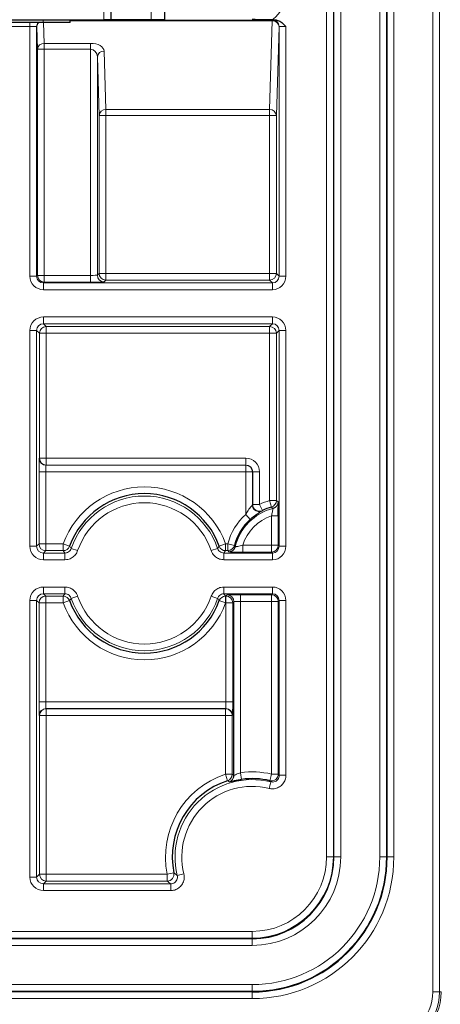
# Model space of a CAD drawing. Header units: millimetres. Extents: x 5 to 418, y 2 to 292.
# Tile 48 of 53: x 370 to 380, y 128 to 152. Entities that reach past the tile are written whole.
import ezdxf

# ---------------------------------------------------------------- set-up
doc = ezdxf.new("R2010")
doc.units = ezdxf.units.MM

msp = doc.modelspace()

# ---------------------------------------------------------------- linework, layer by layer
at = {"color": 7, "linetype": 'Continuous', "lineweight": 18}
for p, q in [((379.866, 127.8825), (379.866, 238.5492)), ((380.0327, 238.5492), (380.0327, 127.8825)), ((377.243, 131.2159), (377.243, 235.2159)), ((377.4097, 235.2159), (377.4097, 131.2159)), ((377.4243, 131.2159), (377.4243, 235.2159)), ((377.5909, 235.2159), (377.5909, 131.2159)), ((378.556, 131.2159), (378.556, 235.2159)), ((378.7226, 235.2159), (378.7226, 131.2159)), ((378.7373, 131.2159), (378.7373, 235.2159)), ((378.9039, 235.2159), (378.9039, 131.2159)), ((371.7401, 151.8825), (371.7401, 233.5492)), ((372.9068, 151.8825), (372.9068, 233.5492)), ((369.9097, 151.7187), (369.4039, 151.7187)), ((369.9097, 151.7187), (369.9097, 151.8159)), ((369.9097, 145.552), (369.9097, 151.7187)), ((370.0763, 151.713), (370.0763, 145.552)), ((370.08, 151.7093), (370.0763, 151.713)), ((370.0968, 151.1554), (370.08, 151.7093)), ((370.2401, 151.8159), (370.2401, 151.8825)), ((370.2478, 151.8159), (370.2634, 151.2998)), ((370.9068, 151.8759), (375.9002, 151.8759)), ((375.9002, 151.8536), (370.9068, 151.8536)), ((375.834, 149.664), (375.9002, 151.8536)), ((375.9002, 151.8759), (375.904, 151.8797)), ((375.9002, 151.8759), (375.9002, 151.8536)), ((376.0669, 151.7093), (376.0007, 149.5196)), ((376.0706, 151.713), (376.0669, 151.7093)), ((376.0706, 145.552), (376.0706, 151.713)), ((376.2372, 151.7187), (376.2372, 145.552)), ((370.2634, 151.2998), (371.4097, 151.2998)), ((370.2634, 151.2998), (370.2634, 151.1554)), ((371.4097, 151.1554), (371.4097, 151.2998)), ((370.0968, 145.5725), (370.0968, 151.1554)), ((370.2634, 151.1554), (370.0968, 151.1554)), ((370.2634, 151.1554), (370.2634, 145.5725)), ((371.4097, 151.1554), (370.2634, 151.1554)), ((371.4097, 145.5725), (371.4097, 151.1554)), ((371.5763, 150.9664), (371.5763, 145.5782)), ((371.6201, 149.5196), (371.5763, 150.9664)), ((371.743, 151.1107), (371.7867, 149.664)), ((371.6201, 145.622), (371.6201, 149.5196)), ((371.6201, 149.5196), (371.7867, 149.5196)), ((371.7867, 149.664), (375.834, 149.664)), ((371.7867, 149.664), (371.7867, 149.5196)), ((371.7867, 149.5196), (371.7867, 145.622)), ((375.834, 149.5196), (371.7867, 149.5196)), ((375.834, 149.5196), (375.834, 149.664)), ((376.0007, 149.5196), (375.834, 149.5196)), ((375.834, 145.622), (375.834, 149.5196)), ((376.0007, 149.5196), (376.0007, 145.622)), ((371.5763, 145.5782), (371.6201, 145.622)), ((371.7867, 145.622), (371.6201, 145.622)), ((371.7867, 145.622), (371.7867, 145.4553)), ((371.7867, 145.622), (375.834, 145.622)), ((375.834, 145.622), (375.834, 145.4553)), ((376.0007, 145.622), (375.834, 145.622)), ((376.0007, 145.622), (376.0706, 145.552)), ((370.0763, 145.552), (369.9097, 145.552)), ((370.0763, 145.552), (370.0968, 145.5725)), ((370.2634, 145.5725), (370.0968, 145.5725)), ((370.2634, 145.4059), (370.243, 145.3854)), ((370.243, 145.3854), (370.243, 145.2188)), ((370.243, 145.3854), (375.904, 145.3854)), ((370.2634, 145.4059), (370.2634, 145.5725)), ((370.2634, 145.5725), (371.4097, 145.5725)), ((371.4097, 145.4059), (370.2634, 145.4059)), ((371.4097, 145.4059), (371.4097, 145.5725)), ((371.7867, 145.4553), (371.743, 145.4116)), ((375.834, 145.4553), (371.7867, 145.4553)), ((375.904, 145.3854), (375.834, 145.4553)), ((375.904, 145.3854), (375.904, 145.2188)), ((376.0706, 145.552), (376.2372, 145.552)), ((375.904, 145.2188), (370.243, 145.2188)), ((370.243, 144.5463), (375.904, 144.5463)), ((370.243, 144.5463), (370.243, 144.3797)), ((375.904, 144.3797), (370.243, 144.3797)), ((370.243, 144.3797), (370.3129, 144.3098)), ((375.834, 144.3098), (375.904, 144.3797)), ((375.904, 144.5463), (375.904, 144.3797)), ((369.9097, 138.8854), (369.9097, 144.213)), ((369.9097, 144.213), (370.0763, 144.213)), ((370.0763, 144.213), (370.0763, 138.8854)), ((370.1462, 144.1431), (370.0763, 144.213)), ((370.1462, 141.058), (370.1462, 144.1431)), ((370.1462, 144.1431), (370.3129, 144.1431)), ((370.3129, 144.3098), (375.834, 144.3098)), ((370.3129, 144.3098), (370.3129, 144.1431)), ((370.3129, 144.1431), (370.3129, 141.058)), ((375.834, 144.1431), (370.3129, 144.1431)), ((375.834, 144.3098), (375.834, 144.1431)), ((375.834, 140.0133), (375.834, 144.1431)), ((376.0007, 144.1431), (375.834, 144.1431)), ((376.0706, 144.213), (376.0007, 144.1431)), ((376.0007, 144.1431), (376.0007, 140.0133)), ((376.2372, 144.213), (376.0706, 144.213)), ((376.0706, 138.8854), (376.0706, 144.213)), ((376.2372, 144.213), (376.2372, 138.8854)), ((370.1403, 141.052), (370.1462, 141.058)), ((370.1462, 141.058), (370.3129, 141.058)), ((370.3129, 141.058), (370.3129, 140.8913)), ((370.3129, 141.058), (375.2489, 141.058)), ((375.2489, 141.058), (375.2489, 140.8913)), ((370.3129, 140.8913), (370.307, 140.8854)), ((370.307, 140.8854), (375.243, 140.8854)), ((375.2489, 140.8913), (370.3129, 140.8913)), ((375.243, 140.8854), (375.2489, 140.8913)), ((375.243, 140.8854), (375.243, 140.7188)), ((370.1346, 138.9437), (370.1346, 140.7188)), ((370.1346, 140.7188), (370.3012, 140.7188)), ((370.3012, 140.7188), (370.3012, 138.9437)), ((375.243, 140.7188), (370.3012, 140.7188)), ((375.243, 139.6734), (375.243, 140.7188)), ((375.4097, 140.7188), (375.243, 140.7188)), ((375.4156, 140.7247), (375.4097, 140.7188)), ((375.4156, 139.9171), (375.4156, 140.7247)), ((375.5822, 140.7247), (375.4156, 140.7247)), ((375.5822, 140.7247), (375.5822, 139.9171)), ((375.834, 140.0133), (375.8792, 139.8529)), ((376.0007, 140.0133), (375.834, 140.0133)), ((376.0007, 140.0133), (376.0415, 139.982)), ((375.5822, 139.9171), (375.4156, 139.9171)), ((375.5822, 139.9171), (375.6554, 139.7674)), ((375.6554, 139.7674), (375.6505, 139.7583)), ((375.3549, 139.5498), (375.243, 139.6734)), ((376.0472, 139.6362), (375.8806, 139.6362)), ((375.8806, 138.9087), (375.8806, 139.6362)), ((376.0472, 139.6362), (376.0472, 138.9087)), ((369.9097, 138.8854), (370.0763, 138.8854)), ((370.0763, 138.8854), (370.1346, 138.9437)), ((370.3012, 138.9437), (370.1346, 138.9437)), ((370.3012, 138.9437), (370.3012, 138.777)), ((370.3012, 138.9437), (370.7333, 138.9437)), ((370.7333, 138.9437), (370.7333, 138.777)), ((370.7333, 138.9437), (370.89, 138.8868)), ((370.9324, 138.8316), (371.0901, 138.7779)), ((374.5479, 138.8316), (374.3902, 138.7779)), ((374.7469, 138.9437), (374.5903, 138.8868)), ((374.7469, 138.9437), (374.7469, 138.777)), ((374.7469, 138.9437), (374.8018, 138.9437)), ((374.8018, 138.9437), (374.8018, 138.777)), ((374.9632, 138.902), (374.8018, 138.9437)), ((375.1687, 138.9087), (375.1687, 138.7421)), ((375.1687, 138.9087), (375.8806, 138.9087)), ((375.8806, 138.7421), (375.8806, 138.9087)), ((376.0472, 138.9087), (375.8806, 138.9087)), ((376.0472, 138.9087), (376.0706, 138.8854)), ((376.2372, 138.8854), (376.0706, 138.8854)), ((370.3012, 138.777), (370.243, 138.7187)), ((370.243, 138.7187), (370.243, 138.5521)), ((370.243, 138.7187), (370.7746, 138.7187)), ((370.7746, 138.5521), (370.243, 138.5521)), ((370.7333, 138.777), (370.3012, 138.777)), ((370.7746, 138.7187), (370.7333, 138.777)), ((370.7746, 138.7187), (370.7746, 138.5521)), ((374.7469, 138.777), (374.7056, 138.7187)), ((374.7056, 138.7187), (374.7056, 138.5521)), ((374.7056, 138.7187), (375.904, 138.7187)), ((375.904, 138.5521), (374.7056, 138.5521)), ((374.8018, 138.777), (374.7469, 138.777)), ((374.8246, 138.7478), (374.8018, 138.777)), ((375.8806, 138.7421), (375.1687, 138.7421)), ((375.904, 138.7187), (375.8806, 138.7421)), ((375.904, 138.7187), (375.904, 138.5521)), ((370.243, 137.8797), (370.7746, 137.8797)), ((370.243, 137.8797), (370.243, 137.713)), ((370.7746, 137.8797), (370.7746, 137.713)), ((374.7056, 137.8797), (375.904, 137.8797)), ((374.7056, 137.8797), (374.7056, 137.713)), ((375.904, 137.713), (375.904, 137.8797)), ((370.7746, 137.713), (370.243, 137.713)), ((370.243, 137.713), (370.3012, 137.6547)), ((370.3012, 137.6547), (370.7333, 137.6547)), ((370.3012, 137.6547), (370.3012, 137.4881)), ((370.7333, 137.6547), (370.7746, 137.713)), ((370.7333, 137.6547), (370.7333, 137.4881)), ((371.0901, 137.6538), (370.9324, 137.6001)), ((374.3902, 137.6538), (374.5479, 137.6001)), ((375.904, 137.713), (374.7056, 137.713)), ((374.7056, 137.713), (374.7469, 137.6547)), ((374.7469, 137.6547), (374.7546, 137.6547)), ((374.7469, 137.4881), (374.7469, 137.6547)), ((374.7546, 137.6547), (374.7838, 137.6839)), ((374.7546, 137.4881), (374.7546, 137.6547)), ((375.1171, 137.6896), (375.8806, 137.6896)), ((375.1171, 137.6896), (375.1171, 137.523)), ((375.8806, 137.6896), (375.904, 137.713)), ((375.8806, 137.6896), (375.8806, 137.523)), ((369.9097, 130.7187), (369.9097, 137.5464)), ((369.9097, 137.5464), (370.0763, 137.5464)), ((370.0763, 137.5464), (370.0763, 130.7187)), ((370.1346, 137.4881), (370.0763, 137.5464)), ((370.1346, 135.0463), (370.1346, 137.4881)), ((370.1346, 137.4881), (370.3012, 137.4881)), ((370.3012, 137.4881), (370.3012, 135.0463)), ((370.7333, 137.4881), (370.3012, 137.4881)), ((370.89, 137.5449), (370.7333, 137.4881)), ((374.5903, 137.5449), (374.7469, 137.4881)), ((374.7546, 137.4881), (374.7469, 137.4881)), ((374.7546, 135.0463), (374.7546, 137.4881)), ((374.7546, 137.4881), (374.9213, 137.4881)), ((374.9505, 137.5173), (374.9213, 137.4881)), ((374.9213, 137.4881), (374.9213, 135.0463)), ((375.8806, 137.523), (375.1171, 137.523)), ((375.1171, 137.523), (375.1171, 133.2956)), ((375.8806, 137.523), (376.0472, 137.523)), ((375.8806, 133.2615), (375.8806, 137.523)), ((376.0706, 137.5464), (376.0472, 137.523)), ((376.0472, 137.523), (376.0472, 133.2615)), ((376.0706, 137.5464), (376.2372, 137.5464)), ((376.0706, 133.2319), (376.0706, 137.5464)), ((376.2372, 137.5464), (376.2372, 133.2319)), ((370.1346, 135.0463), (370.3012, 135.0463)), ((370.3012, 135.0463), (374.7546, 135.0463)), ((374.7546, 135.0463), (374.9213, 135.0463)), ((370.1462, 134.7071), (370.1403, 134.713)), ((370.1462, 130.7886), (370.1462, 134.7071)), ((370.3129, 134.7071), (370.1462, 134.7071)), ((374.7489, 134.8797), (370.307, 134.8797)), ((370.307, 134.8797), (370.3129, 134.8738)), ((370.3129, 134.8738), (374.743, 134.8738)), ((370.3129, 134.8738), (370.3129, 134.7071)), ((370.3129, 134.7071), (370.3129, 130.7886)), ((374.743, 134.7071), (370.3129, 134.7071)), ((374.743, 134.8738), (374.7489, 134.8797)), ((374.743, 134.8738), (374.743, 134.7071)), ((374.743, 134.7071), (374.9097, 134.7071)), ((374.743, 133.257), (374.743, 134.7071)), ((374.9156, 134.713), (374.9097, 134.7071)), ((374.9097, 134.7071), (374.9097, 133.257)), ((374.7945, 133.0985), (374.743, 133.257)), ((374.9097, 133.257), (374.743, 133.257)), ((374.9097, 133.257), (374.9505, 133.2271)), ((375.1171, 133.2956), (375.1401, 133.1305)), ((375.8806, 133.2615), (375.843, 133.0992)), ((375.8806, 133.2615), (376.0472, 133.2615)), ((376.0472, 133.2615), (376.0706, 133.2319)), ((376.0706, 133.2319), (376.2372, 133.2319)), ((375.8641, 133.0701), (375.8242, 132.9083)), ((377.4097, 131.2159), (377.243, 131.2159)), ((377.4243, 131.2159), (377.4097, 131.2159)), ((377.5909, 131.2159), (377.4243, 131.2159)), ((378.7226, 131.2159), (378.556, 131.2159)), ((378.7226, 131.2159), (378.7373, 131.2159)), ((378.7373, 131.2159), (378.9039, 131.2159)), ((370.0763, 130.7187), (370.1462, 130.7886)), ((370.3129, 130.7886), (370.1462, 130.7886)), ((370.3129, 130.7886), (370.3129, 130.622)), ((370.3129, 130.7886), (373.3034, 130.7886)), ((373.4667, 130.8218), (373.3034, 130.7886)), ((373.3034, 130.7886), (373.3034, 130.622)), ((373.5526, 130.7586), (373.7144, 130.7985)), ((369.9097, 130.7187), (370.0763, 130.7187)), ((370.3129, 130.622), (370.243, 130.5521)), ((370.243, 130.5521), (370.243, 130.3854)), ((370.243, 130.5521), (373.3908, 130.5521)), ((373.3034, 130.622), (370.3129, 130.622)), ((373.3908, 130.5521), (373.3908, 130.3854)), ((373.3908, 130.3854), (370.243, 130.3854)), ((352.9068, 129.3797), (375.4068, 129.3797)), ((375.4068, 129.213), (375.4068, 129.3797)), ((375.4068, 129.213), (352.9068, 129.213)), ((352.9068, 129.1984), (375.4068, 129.1984)), ((375.4068, 129.1984), (375.4068, 129.213)), ((375.4068, 129.0317), (375.4068, 129.1984)), ((375.4068, 129.0317), (352.9068, 129.0317)), ((352.9068, 128.0667), (375.4068, 128.0667)), ((375.4068, 127.9), (352.9068, 127.9)), ((352.9068, 127.8854), (375.4068, 127.8854)), ((375.4068, 128.0667), (375.4068, 127.9)), ((375.4068, 127.9), (375.4068, 127.8854)), ((375.4068, 127.8854), (375.4068, 127.7188)), ((379.866, 127.8825), (380.0327, 127.8825)), ((380.0327, 127.8825), (380.0734, 127.8825)), ((375.4068, 127.7188), (352.9068, 127.7188))]:
    msp.add_line(p, q, dxfattribs=at)
at = {"color": 7, "linetype": 'Continuous', "lineweight": 25}
for p, q in [((371.9068, 233.5492), (371.9068, 151.8825)), ((373.2401, 233.5492), (373.2401, 151.8825)), ((313.7401, 151.8825), (371.7401, 151.8825)), ((370.2401, 151.8159), (354.9068, 151.8159)), ((370.9068, 151.8159), (370.2401, 151.8159)), ((370.9068, 151.8159), (370.9068, 151.8825)), ((371.9068, 151.8825), (371.7401, 151.8825)), ((372.9068, 151.8825), (371.9068, 151.8825)), ((373.2401, 151.8825), (372.9068, 151.8825)), ((375.9002, 151.8825), (375.9503, 151.8825)), ((375.4097, 140.7188), (375.4097, 139.9076)), ((374.9505, 133.2271), (374.9505, 137.5173))]:
    msp.add_line(p, q, dxfattribs=at)
at = {"color": 7, "linetype": 'Continuous', "lineweight": 18, "flags": 128}
for points in [[(375.4097, 139.9076), (375.4124, 139.912), (375.4156, 139.9171)], [(374.9632, 138.902), (374.9678, 138.8967), (374.9866, 138.8753)], [(375.8641, 133.0701), (375.8588, 133.0774), (375.843, 133.0992)]]:
    msp.add_lwpolyline(points, dxfattribs=at)
at = {"color": 7, "linetype": 'Continuous', "lineweight": 18}
for centre, radius, start, end in [((370.243, 151.713), 0.1667, 141.87386, 179.98068), ((370.2467, 151.7092), 0.1667, 140.22923, 179.98062), ((370.2199, 151.7043), 0.14, 127.15782, 177.96841), ((375.9002, 151.7092), 0.1667, 0.02044, 89.97956), ((375.9091, 151.6955), 0.1583, 4.98036, 93.22421), ((375.9039, 151.713), 0.1667, 0.02044, 89.97956), ((370.2545, 151.1417), 0.1583, 86.77579, 175.01964), ((371.7341, 150.9526), 0.1583, 86.77579, 175.01964), ((371.7778, 149.5059), 0.1583, 86.77579, 175.01964), ((375.8429, 149.5059), 0.1583, 4.98036, 93.22421), ((371.7868, 145.622), 0.1667, 180.02044, 269.97956), ((375.834, 145.622), 0.1667, 270.02044, 359.97956), ((370.2635, 145.5726), 0.1667, 180.02044, 269.97956), ((371.743, 145.5783), 0.1667, 180.02044, 269.97956), ((370.3129, 144.1431), 0.1667, 90.02044, 179.97956), ((375.834, 144.1431), 0.1667, 0.02044, 89.97956), ((370.307, 141.0521), 0.1667, 180.02044, 269.97956), ((370.3129, 141.058), 0.1667, 180.02044, 269.97956), ((375.243, 140.7187), 0.1667, 0.02044, 89.97956), ((372.7401, 138.2159), 2.1347, 19.93367, 160.06633), ((372.7401, 138.2159), 1.9098, 18.81006, 161.18994), ((376.2401, 138.5723), 1.4971, 105.73848, 116.06905), ((375.834, 140.0133), 0.1667, 285.75308, 359.9854), ((372.7401, 138.2159), 1.7431, 18.81006, 161.18994), ((376.2401, 138.5723), 1.2896, 104.52573, 166.40997), ((375.5823, 139.9172), 0.1667, 180.03817, 296.03088), ((375.5764, 139.9077), 0.1667, 226.02224, 296.39598), ((373.3493, 136.8721), 3.9097, 48.95342, 49.67669), ((375.8748, 139.9821), 0.1667, 308.65196, 359.98497), ((376.2401, 138.5723), 1.4855, 132.16299, 165.52204), ((376.2401, 138.5723), 1.123, 108.67263, 162.5654), ((370.3013, 138.9437), 0.1667, 180.02044, 269.97956), ((370.7333, 138.9437), 0.1667, 270.01336, 340.05297), ((375.8605, 142.6581), 6.2392, 217.18863, 217.82767), ((369.6489, 142.6357), 6.2025, 322.17044, 322.81327), ((374.747, 138.9437), 0.1667, 199.94703, 269.98664), ((374.8018, 138.9437), 0.1667, 270.015, 345.50704), ((374.8246, 138.9145), 0.1667, 270.01533, 322.88738), ((375.8805, 138.9088), 0.1667, 270.02044, 359.97956), ((370.3013, 137.488), 0.1667, 90.02044, 179.97956), ((370.7333, 137.488), 0.1667, 19.94703, 89.98664), ((375.8313, 133.796), 6.2025, 142.17044, 142.81327), ((372.7401, 138.2159), 1.9098, 198.81006, 341.18994), ((372.7401, 138.2159), 1.7431, 198.81006, 341.18994), ((369.6198, 133.7737), 6.2392, 37.18863, 37.82767), ((374.747, 137.488), 0.1667, 90.01336, 160.05297), ((374.7546, 137.488), 0.1667, 0.02044, 89.97956), ((374.7838, 137.5172), 0.1667, 0.02044, 89.97956), ((375.8805, 137.5229), 0.1667, 0.02044, 89.97956), ((372.7401, 138.2159), 2.1347, 199.93367, 340.06633), ((370.307, 134.713), 0.1667, 90.02044, 179.97956), ((370.3129, 134.7071), 0.1667, 90.02044, 179.97956), ((374.743, 134.7071), 0.1667, 0.02044, 89.97956), ((374.7489, 134.713), 0.1667, 0.02044, 89.97956), ((375.4068, 131.2159), 2.1463, 108.01491, 191.48192), ((374.743, 133.257), 0.1667, 288.02882, 359.98609), ((375.4068, 131.2159), 2.0998, 76.95956, 97.92939), ((375.8805, 133.2616), 0.1667, 256.987, 359.97255), ((375.4068, 131.2159), 1.9098, 76.14673, 193.85327), ((375.4068, 131.2159), 1.7431, 76.14673, 193.85327), ((370.9821, 128.2474), 6.17, 51.37904, 51.83635), ((374.7838, 133.2271), 0.1667, 287.22388, 336.91553), ((375.4068, 131.2159), 3.4971, 270, 0), ((375.4068, 131.2159), 1.8362, 270, 0), ((375.4068, 131.2159), 2.0029, 270, 0), ((375.4068, 131.2159), 3.3158, 270, 0), ((375.4068, 131.2159), 2.1841, 270, 0), ((375.4068, 131.2159), 3.1492, 270, 0), ((370.3129, 130.7887), 0.1667, 180.02044, 269.97956), ((373.3033, 130.7887), 0.1667, 270.02646, 11.45546), ((378.7401, 127.8825), 1.1259, 270, 0), ((378.7401, 127.8825), 1.2926, 270, 0), ((378.7401, 127.8825), 1.3333, 270, 0)]:
    msp.add_arc(centre, radius, start, end, dxfattribs=at)
at = {"color": 7, "linetype": 'Continuous', "lineweight": 25}
for centre, radius, start, end in [((372.7401, 138.2159), 1.968, 19.93367, 160.06633), ((375.5763, 139.9077), 0.1667, 180.03411, 226.03039), ((376.2401, 138.5723), 1.3305, 105.73848, 116.06905), ((375.8748, 139.982), 0.1667, 284.53983, 308.65294), ((376.2401, 138.5723), 1.3188, 132.16299, 165.52204), ((374.8246, 138.9145), 0.1667, 322.88641, 346.39564), ((372.7401, 138.2159), 1.968, 199.93367, 340.06633), ((374.7838, 133.2271), 0.1667, 336.91469, 359.98662), ((375.4068, 131.2159), 1.9797, 108.01491, 191.48192), ((375.4068, 131.2159), 1.9331, 76.95956, 97.92939), ((375.4068, 131.2159), 3.3305, 270, 0), ((375.4068, 131.2159), 2.0175, 270, 0)]:
    msp.add_arc(centre, radius, start, end, dxfattribs=at)
at = {"color": 7, "linetype": 'Continuous', "lineweight": 18}
for centre, major_axis, ratio, start_param, end_param in [((375.4038, 152.5522), (-0.5894, 0.5894), 0.9996955, 2.9940077, 3.9268385), ((369.9097, 151.7129), (0.1667, 0), 0.0349101, 0.0174533, 1.5707963), ((376.2372, 151.8796), (0.3333, 0), 0.0174551, 2.6078881, 3.1241394), ((376.2372, 151.7129), (0.1667, 0), 0.0349101, 1.5707963, 3.1241394), ((371.4097, 151.1073), (0.3333, 0), 0.5773503, 0.0174533, 1.5707963), ((371.4097, 150.963), (0, 0.1925), 0.8660254, 4.7298423, 6.2831853), ((370.2431, 145.5521), (-0.2358, -0.2358), 0.9996955, 5.4979394, 7.0684312), ((370.2431, 145.5521), (0.118, 0.118), 0.999087, 2.3563468, 3.9268385), ((371.4097, 145.5783), (0.1667, 0), 0.0349101, 4.712389, 6.265732), ((371.4097, 145.4117), (0.3333, 0), 0.0174551, 4.712389, 6.265732), ((375.9039, 145.5521), (0.2358, -0.2358), 0.9996955, 5.4979394, 7.0684312), ((375.9039, 145.5521), (0.118, -0.118), 0.999087, 5.4979394, 7.0684312), ((370.2431, 144.2129), (-0.2358, 0.2358), 0.9996955, 5.4979394, 7.0684312), ((370.2431, 144.2129), (0.118, -0.118), 0.999087, 2.3563468, 3.9268385), ((375.9039, 144.2129), (0.2358, 0.2358), 0.9996955, 5.4979394, 7.0684312), ((375.9039, 144.2129), (0.118, 0.118), 0.999087, 5.4979394, 7.0684312), ((370.1404, 140.7188), (0, 0.3333), 0.0174551, 0.0174533, 1.5707963), ((375.2488, 140.7246), (0.2358, 0.2358), 0.9996955, 5.4979394, 7.0684312), ((370.3071, 140.7188), (0, 0.1667), 0.0349101, 0.0174533, 1.5707963), ((375.2488, 140.7246), (0.118, 0.118), 0.999087, 5.4979394, 7.0684312), ((370.2431, 138.8855), (-0.2358, -0.2358), 0.9996955, 5.4979394, 7.0684312), ((370.2431, 138.8855), (0.118, 0.118), 0.999087, 2.3563468, 3.9268385), ((375.9039, 138.8855), (0.2358, -0.2358), 0.9996955, 5.4979394, 7.0684312), ((375.9039, 138.8855), (0.118, -0.118), 0.999087, 5.4979394, 7.0684312), ((370.2431, 137.5463), (-0.2358, 0.2358), 0.9996955, 5.4979394, 7.0684312), ((375.9039, 137.5463), (0.2358, 0.2358), 0.9996955, 5.4979394, 7.0684312), ((370.2431, 137.5463), (0.118, -0.118), 0.999087, 2.3563468, 3.9268385), ((375.1171, 137.6838), (0.3333, 0), 0.0174551, 1.5707963, 3.1241394), ((375.9039, 137.5463), (0.118, 0.118), 0.999087, 5.4979394, 7.0684312), ((375.1171, 137.5172), (0.1667, 0), 0.0349101, 1.5707963, 3.1241394), ((370.1404, 135.0463), (0, 0.3333), 0.0174551, 1.5707963, 3.1241394), ((370.3071, 135.0463), (0, 0.1667), 0.0349101, 1.5707963, 3.1241394), ((374.7488, 135.0463), (0, 0.1667), 0.0349101, 3.1590459, 4.712389), ((374.9155, 135.0463), (0, 0.3333), 0.0174551, 3.1590459, 4.712389), ((370.2431, 130.7188), (0.2358, 0.2358), 0.9996955, 2.3563468, 3.9268385), ((370.2431, 130.7188), (0.118, 0.118), 0.999087, 2.3563468, 3.9268385)]:
    msp.add_ellipse(centre, major_axis=major_axis, ratio=ratio, start_param=start_param, end_param=end_param, dxfattribs=at)
at = {"color": 7, "linetype": 'Continuous', "lineweight": 25}
for points, knots in [([(375.9002, 151.8825), (375.8299, 151.8827), (375.6559, 151.8831), (375.4988, 151.8845), (375.4049, 151.8854), (375.404, 151.8854)], [0, 0, 0, 0, 0.40153587, 0.99433077, 1, 1, 1, 1]), ([(375.9503, 151.8825), (375.9786, 151.8793), (376.0457, 151.8717), (376.144, 151.8104), (376.2044, 151.7515), (376.2369, 151.7191), (376.2372, 151.7187)], [0, 0, 0, 0, 0.2498695, 0.5934885, 0.9955984, 1, 1, 1, 1]), ([(376.0472, 139.6362), (376.0472, 139.6645), (376.0471, 139.7302), (376.0466, 139.8047), (376.0461, 139.839), (376.046, 139.8455)], [0, 0, 0, 0, 0.3796527, 0.8822488, 1, 1, 1, 1]), ([(375.3549, 139.5498), (375.3889, 139.5789), (375.4498, 139.631), (375.5357, 139.6895), (375.5748, 139.7131), (375.5935, 139.7244)], [0, 0, 0, 0, 0.3966434, 0.7103699, 1, 1, 1, 1]), ([(374.8689, 138.7451), (374.8694, 138.745), (374.8836, 138.7444), (374.9457, 138.7434), (375.048, 138.7423), (375.1285, 138.7422), (375.1687, 138.7421)], [0, 0, 0, 0, 0.0136332, 0.3355345, 0.6679752, 1, 1, 1, 1]), ([(374.8761, 133.0777), (374.8767, 133.0779), (374.8897, 133.081), (374.9441, 133.0947), (375.0339, 133.1141), (375.1049, 133.1251), (375.1401, 133.1305)], [0, 0, 0, 0, 0.014865, 0.3531702, 0.6793999, 1, 1, 1, 1])]:
    msp.add_open_spline(points, degree=3, knots=knots, dxfattribs=at)
at = {"color": 7, "linetype": 'Continuous', "lineweight": 18}
for points, knots in [([(375.4097, 139.9076), (375.4083, 139.9056), (375.4067, 139.9034), (375.3963, 139.8915), (375.378, 139.8709), (375.3418, 139.8265), (375.2936, 139.7603), (375.2617, 139.7055), (375.243, 139.6734)], [0, 0, 0, 0, 0.1234321, 0.1447134, 0.2997225, 0.4771392, 0.693515, 1, 1, 1, 1]), ([(375.5935, 139.7244), (375.5939, 139.7246), (375.6145, 139.7374), (375.6397, 139.7507), (375.6468, 139.7558), (375.6505, 139.7583)], [0, 0, 0, 0, 0.0095071, 0.4984711, 1, 1, 1, 1]), ([(375.8806, 139.6362), (375.8847, 139.6517), (375.894, 139.687), (375.9051, 139.739), (375.913, 139.7839), (375.9172, 139.8143), (375.9168, 139.8186), (375.9167, 139.8207)], [0, 0, 0, 0, 0.1740609, 0.3958672, 0.603174, 0.8028539, 1, 1, 1, 1]), ([(376.046, 139.8455), (376.0457, 139.8675), (376.045, 139.9183), (376.0434, 139.9693), (376.0421, 139.9778), (376.0415, 139.982)], [0, 0, 0, 0, 0.27704044, 0.63845959, 1, 1, 1, 1]), ([(370.9324, 138.8316), (370.9246, 138.8145), (370.909, 138.7802), (370.8657, 138.7424), (370.8189, 138.7217), (370.7874, 138.7196), (370.7746, 138.7187)], [0, 0, 0, 0, 0.271416, 0.5427997, 0.8141666, 1, 1, 1, 1]), ([(374.7056, 138.7187), (374.6869, 138.7206), (374.6494, 138.7242), (374.5997, 138.753), (374.565, 138.7907), (374.5528, 138.8198), (374.5479, 138.8316)], [0, 0, 0, 0, 0.271416, 0.5427997, 0.8141666, 1, 1, 1, 1]), ([(375.1687, 138.9087), (375.1473, 138.9034), (375.1052, 138.8931), (375.0489, 138.8826), (375.0081, 138.8765), (374.9892, 138.8746), (374.9872, 138.8751), (374.9866, 138.8753)], [0, 0, 0, 0, 0.2407722, 0.4721014, 0.6888, 0.8940058, 1, 1, 1, 1]), ([(370.7746, 138.5521), (370.8002, 138.5538), (370.8632, 138.5581), (370.9569, 138.5995), (371.0434, 138.6749), (371.0745, 138.7436), (371.0901, 138.7779)], [0, 0, 0, 0, 0.1858177, 0.4571965, 0.7285988, 1, 1, 1, 1]), ([(374.3902, 138.7779), (374.4001, 138.7542), (374.4244, 138.696), (374.4938, 138.6207), (374.5931, 138.5631), (374.6681, 138.5558), (374.7056, 138.5521)], [0, 0, 0, 0, 0.1858177, 0.4571965, 0.7285988, 1, 1, 1, 1]), ([(374.8246, 138.7478), (374.8257, 138.7475), (374.829, 138.7465), (374.8532, 138.7456), (374.8689, 138.7451)], [0, 0, 0, 0, 0.3519177, 1, 1, 1, 1]), ([(371.0901, 137.6538), (371.0802, 137.6775), (371.0558, 137.7358), (370.9864, 137.811), (370.8871, 137.8686), (370.8121, 137.876), (370.7746, 137.8797)], [0, 0, 0, 0, 0.1858177, 0.4571965, 0.7285988, 1, 1, 1, 1]), ([(374.7056, 137.8797), (374.68, 137.8779), (374.617, 137.8736), (374.5234, 137.8322), (374.4369, 137.7568), (374.4057, 137.6881), (374.3902, 137.6538)], [0, 0, 0, 0, 0.1858177, 0.4571965, 0.7285988, 1, 1, 1, 1]), ([(370.7746, 137.713), (370.7934, 137.7112), (370.8309, 137.7075), (370.8805, 137.6787), (370.9152, 137.6411), (370.9274, 137.6119), (370.9324, 137.6001)], [0, 0, 0, 0, 0.271416, 0.5427997, 0.8141666, 1, 1, 1, 1]), ([(374.5479, 137.6001), (374.5557, 137.6173), (374.5712, 137.6516), (374.6145, 137.6893), (374.6613, 137.71), (374.6928, 137.7121), (374.7056, 137.713)], [0, 0, 0, 0, 0.271416, 0.5427997, 0.8141666, 1, 1, 1, 1]), ([(374.9505, 133.2271), (374.9512, 133.2272), (374.9534, 133.2275), (374.9727, 133.2375), (375.0103, 133.2563), (375.0599, 133.2779), (375.0981, 133.2897), (375.1171, 133.2956)], [0, 0, 0, 0, 0.116074, 0.3309996, 0.5545665, 0.7782968, 1, 1, 1, 1]), ([(375.8242, 132.9083), (375.8379, 132.9055), (375.8881, 132.8951), (375.9786, 132.9007), (376.0841, 132.9438), (376.1687, 133.0197), (376.2262, 133.1194), (376.2336, 133.1944), (376.2372, 133.2319)], [0, 0, 0, 0, 0.0696697, 0.2557079, 0.4417321, 0.6277901, 0.8138961, 1, 1, 1, 1]), ([(376.0706, 133.2319), (376.0688, 133.2131), (376.0651, 133.1756), (376.0364, 133.1257), (375.9941, 133.0878), (375.9413, 133.0663), (375.896, 133.0635), (375.8709, 133.0687), (375.8641, 133.0701)], [0, 0, 0, 0, 0.18615421, 0.37224338, 0.55825158, 0.74424151, 0.93030264, 1, 1, 1, 1]), ([(374.8331, 133.0679), (374.8344, 133.0679), (374.8377, 133.068), (374.8612, 133.0739), (374.8761, 133.0777)], [0, 0, 0, 0, 0.3659182, 1, 1, 1, 1]), ([(373.3908, 130.3854), (373.4048, 130.386), (373.456, 130.3879), (373.5425, 130.415), (373.6347, 130.4821), (373.6987, 130.5761), (373.7306, 130.6867), (373.7198, 130.7612), (373.7144, 130.7985)], [0, 0, 0, 0, 0.0696697, 0.2557079, 0.4417321, 0.6277901, 0.8138961, 1, 1, 1, 1]), ([(373.4667, 130.8218), (373.4809, 130.8112), (373.5091, 130.7901), (373.5381, 130.7691), (373.5526, 130.7586)], [0, 0, 0, 0, 0.5013277, 1, 1, 1, 1]), ([(373.3908, 130.5521), (373.376, 130.5637), (373.3464, 130.587), (373.3178, 130.6103), (373.3034, 130.622)], [0, 0, 0, 0, 0.4986728, 1, 1, 1, 1]), ([(373.5526, 130.7586), (373.5553, 130.74), (373.5607, 130.7027), (373.5448, 130.6474), (373.5128, 130.6004), (373.4667, 130.5668), (373.4234, 130.5533), (373.3978, 130.5523), (373.3908, 130.5521)], [0, 0, 0, 0, 0.1861542, 0.3722434, 0.5582516, 0.7442415, 0.9303026, 1, 1, 1, 1])]:
    msp.add_open_spline(points, degree=3, knots=knots, dxfattribs=at)

doc.saveas('drawing.dxf')
